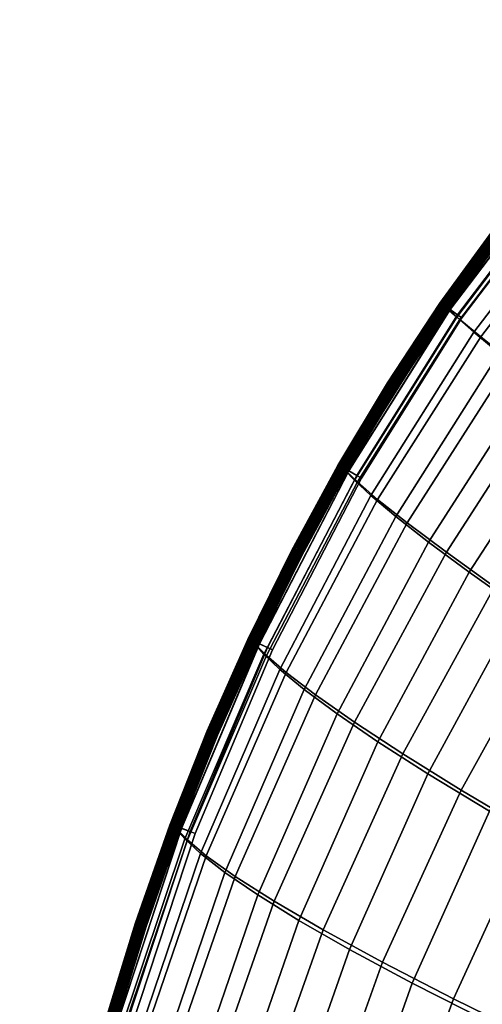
# Model space of a CAD drawing. Header units: millimetres. Extents: x -191 to 509, y -454 to 438.
# Tile 20 of 172: x -187 to -127, y 1 to 128. Entities that reach past the tile are written whole.
import ezdxf

# ---------------------------------------------------------------- set-up
doc = ezdxf.new("R2010")
doc.units = ezdxf.units.MM
doc.layers.add('_P - MAT - F_B - HOR', color=7, linetype='Continuous', lineweight=30, true_color=0xffbf7f)

msp = doc.modelspace()

# ---------------------------------------------------------------- meshes
at = {"layer": '_P - MAT - F_B - HOR'}
mesh = msp.add_polyface(dxfattribs=at)
corners = [(-100.15, 127.97, 444.68), (-116.78, 110.31, 444.7), (-115.12, 109.04, 458.82), (-98.38, 126.79, 458.8), (-131.62, 90.86, 444.7), (-130.04, 89.51, 458.76), (-127.34, 87.26, 476.79), (-112.33, 106.86, 476.93), (-95.48, 124.68, 476.92), (-108.4, 103.68, 494.84), (-91.53, 121.5, 494.85), (-123.44, 84.11, 494.62), (-118.37, 80.1, 511.48), (-103.36, 99.53, 511.74), (-86.54, 117.26, 511.76), (-97.23, 94.44, 527.67), (-80.53, 111.97, 527.69), (-112.17, 75.28, 527.41), (-104.84, 69.69, 542.46), (-90.04, 88.46, 542.69), (-73.55, 105.69, 542.69), (-81.75, 81.58, 556.79), (-65.57, 98.39, 556.77), (-100.29, 128.11, 420.23), (-98.78, 127.19, 406.02), (-115.54, 109.39, 405.99), (-116.92, 110.42, 420.2), (-96.26, 125.45, 387.71), (-113.18, 107.54, 387.69), (-128.21, 87.84, 387.84), (-130.45, 89.78, 406.06), (-131.73, 90.94, 420.21), (-92.75, 122.73, 369.47), (-109.78, 104.79, 369.45), (-88.33, 119.05, 352.04), (-105.41, 101.17, 352.03), (-120.61, 81.62, 352.3), (-124.92, 85.1, 369.67), (-83.04, 114.51, 335.35), (-100.11, 96.79, 335.33), (-76.9, 109.18, 319.28), (-93.86, 91.67, 319.24), (-109.02, 72.59, 319.5), (-115.34, 77.44, 335.62), (-69.79, 102.99, 303.73), (-86.52, 85.71, 303.65), (-61.22, 95.22, 288.59), (-77.48, 78.23, 288.52), (-117.52, 110.87, 435.98), (-132.3, 91.46, 435.99), (-132.22, 91.39, 438.05), (-117.43, 110.8, 438.03), (-100.84, 128.42, 438.02), (-132.22, 91.38, 426.9), (-117.45, 110.82, 426.91), (-132.29, 91.45, 428.97), (-117.53, 110.87, 428.97), (-100.14, 127.63, 431.93), (-116.62, 110.1, 431.93), (-115.72, 109.32, 432.14), (-99.33, 126.76, 432.14), (-131.32, 90.77, 431.93), (-130.35, 90.09, 432.15), (-129.79, 89.69, 432.43), (-115.2, 108.87, 432.43), (-98.85, 126.26, 432.42), (-131.33, 90.77, 432.99), (-116.62, 110.1, 432.98), (-115.72, 109.32, 432.73), (-130.35, 90.09, 432.74), (-100.14, 127.63, 432.98), (-99.33, 126.76, 432.73), (-98.85, 126.26, 432.42), (-115.2, 108.87, 432.43), (-115.2, 108.87, 432.43), (-129.79, 89.69, 432.43), (-132.29, 91.45, 430.07), (-117.52, 110.87, 430.07), (-132.28, 91.44, 430.85), (-117.51, 110.86, 430.84), (-132.29, 91.45, 434.11), (-132.3, 91.46, 434.89), (-117.52, 110.87, 434.89), (-117.51, 110.86, 434.11), (-145.49, 70.45, 434.89), (-145.5, 70.46, 435.99), (-145.48, 70.44, 434.11), (-145.47, 70.43, 430.06), (-145.46, 70.43, 430.85), (-145.46, 70.43, 428.96), (-117.49, 110.84, 433.69), (-132.26, 91.43, 433.7), (-117.44, 110.8, 433.5), (-132.21, 91.39, 433.5), (-117.37, 110.74, 433.36), (-132.13, 91.34, 433.36), (-117.27, 110.65, 433.24), (-132.03, 91.27, 433.24), (-117.11, 110.52, 433.14), (-131.85, 91.14, 433.14), (-100.58, 128.09, 433.13), (-132.26, 91.43, 431.26), (-117.49, 110.84, 431.26), (-132.21, 91.39, 431.45), (-117.44, 110.8, 431.45), (-132.13, 91.34, 431.59), (-117.37, 110.74, 431.59), (-132.03, 91.26, 431.7), (-117.27, 110.65, 431.7), (-131.85, 91.14, 431.8), (-117.11, 110.52, 431.8), (-100.58, 128.09, 431.8)]
mesh.append_faces([[corners[k] for k in face] for face in [(0, 1, 2, 3), (1, 4, 5, 2), (2, 5, 6, 7), (3, 2, 7, 8), (8, 7, 9, 10), (7, 6, 11, 9), (9, 11, 12, 13), (10, 9, 13, 14), (14, 13, 15, 16), (13, 12, 17, 15), (15, 17, 18, 19), (16, 15, 19, 20), (20, 19, 21, 22), (23, 24, 25, 26), (24, 27, 28, 25), (25, 28, 29, 30), (26, 25, 30, 31), (27, 32, 33, 28), (32, 34, 35, 33), (33, 35, 36, 37), (28, 33, 37, 29), (34, 38, 39, 35), (38, 40, 41, 39), (39, 41, 42, 43), (35, 39, 43, 36), (40, 44, 45, 41), (44, 46, 47, 45), (48, 49, 50, 51), (51, 50, 4, 1), (52, 51, 1, 0), (26, 31, 53, 54), (54, 53, 55, 56), (57, 58, 59, 60), (58, 61, 62, 59), (59, 62, 63, 64), (60, 59, 64, 65), (66, 67, 68, 69), (67, 70, 71, 68), (68, 71, 72, 73), (69, 68, 74, 75), (55, 76, 77, 56), (76, 78, 79, 77), (80, 81, 82, 83), (81, 49, 48, 82), (84, 85, 49, 81), (86, 84, 81, 80), (87, 88, 78, 76), (89, 87, 76, 55), (80, 83, 90, 91), (91, 90, 92, 93), (93, 92, 94, 95), (95, 94, 96, 97), (97, 96, 98, 99), (98, 100, 70, 67), (99, 98, 67, 66), (79, 78, 101, 102), (102, 101, 103, 104), (104, 103, 105, 106), (106, 105, 107, 108), (108, 107, 109, 110), (110, 109, 61, 58), (111, 110, 58, 57)]])
mesh = msp.add_polyface(dxfattribs=at)
corners = [(-139.36, 81.22, 432.84), (-132.55, 91.55, 432.84), (-132.61, 91.59, 432.66), (-139.42, 81.26, 432.66), (-132.63, 91.6, 432.48), (-139.44, 81.27, 432.48), (-139.13, 81.08, 433.1), (-132.33, 91.4, 433.1), (-132.45, 91.48, 432.99), (-139.26, 81.16, 432.99), (-138.98, 80.98, 433.18), (-132.19, 91.3, 433.17), (-139.36, 81.22, 432.11), (-132.55, 91.55, 432.11), (-132.45, 91.48, 431.96), (-139.26, 81.16, 431.96), (-132.33, 91.4, 431.85), (-139.13, 81.08, 431.85), (-132.61, 91.59, 432.29), (-139.42, 81.26, 432.29), (-125.34, 101.47, 432.84), (-125.39, 101.52, 432.66), (-125.41, 101.53, 432.48), (-125.13, 101.31, 433.1), (-125.25, 101.4, 432.99), (-132.03, 91.19, 433.2), (-124.84, 101.09, 433.2), (-124.99, 101.21, 433.17), (-117.22, 110.57, 433.2), (-117.37, 110.69, 433.17), (-117.5, 110.8, 433.1), (-131.74, 90.98, 433.1), (-124.55, 100.87, 433.1), (-124.69, 100.98, 433.17), (-131.88, 91.08, 433.17), (-116.95, 110.34, 433.1), (-117.08, 110.45, 433.17), (-131.52, 90.83, 432.84), (-124.34, 100.71, 432.84), (-124.43, 100.78, 432.99), (-131.61, 90.9, 432.99), (-116.75, 110.17, 432.84), (-116.84, 110.24, 432.99), (-131.44, 90.78, 432.48), (-124.27, 100.65, 432.48), (-124.29, 100.67, 432.66), (-131.46, 90.79, 432.66), (-116.67, 110.1, 432.48), (-116.69, 110.12, 432.66), (-131.52, 90.83, 432.11), (-124.34, 100.71, 432.11), (-124.29, 100.67, 432.29), (-131.46, 90.79, 432.29), (-116.75, 110.17, 432.11), (-116.69, 110.12, 432.29), (-116.67, 110.1, 432.48), (-124.27, 100.65, 432.48), (-124.27, 100.65, 432.48), (-131.44, 90.78, 432.48), (-131.74, 90.98, 431.85), (-124.55, 100.87, 431.85), (-124.43, 100.78, 431.96), (-131.61, 90.9, 431.96), (-116.95, 110.34, 431.85), (-116.84, 110.24, 431.96), (-132.03, 91.19, 431.75), (-124.84, 101.09, 431.75), (-124.69, 100.98, 431.78), (-131.88, 91.08, 431.78), (-117.22, 110.57, 431.75), (-117.08, 110.45, 431.78), (-125.13, 101.31, 431.85), (-124.99, 101.21, 431.78), (-132.19, 91.3, 431.78), (-117.5, 110.8, 431.85), (-117.37, 110.69, 431.78), (-125.34, 101.47, 432.11), (-125.25, 101.4, 431.96), (-117.61, 110.9, 431.96), (-125.39, 101.52, 432.29)]
mesh.append_faces([[corners[k] for k in face] for face in [(0, 1, 2, 3), (3, 2, 4, 5), (6, 7, 8, 9), (9, 8, 1, 0), (10, 11, 7, 6), (12, 13, 14, 15), (15, 14, 16, 17), (5, 4, 18, 19), (19, 18, 13, 12), (1, 20, 21, 2), (2, 21, 22, 4), (7, 23, 24, 8), (8, 24, 20, 1), (25, 26, 27, 11), (26, 28, 29, 27), (27, 29, 30, 23), (11, 27, 23, 7), (31, 32, 33, 34), (32, 35, 36, 33), (33, 36, 28, 26), (34, 33, 26, 25), (37, 38, 39, 40), (38, 41, 42, 39), (39, 42, 35, 32), (40, 39, 32, 31), (43, 44, 45, 46), (44, 47, 48, 45), (45, 48, 41, 38), (46, 45, 38, 37), (49, 50, 51, 52), (50, 53, 54, 51), (51, 54, 55, 56), (52, 51, 57, 58), (59, 60, 61, 62), (60, 63, 64, 61), (61, 64, 53, 50), (62, 61, 50, 49), (65, 66, 67, 68), (66, 69, 70, 67), (67, 70, 63, 60), (68, 67, 60, 59), (16, 71, 72, 73), (71, 74, 75, 72), (72, 75, 69, 66), (73, 72, 66, 65), (13, 76, 77, 14), (77, 78, 74, 71), (14, 77, 71, 16), (4, 22, 79, 18), (18, 79, 76, 13)]])
mesh = msp.add_polyface(dxfattribs=at)
corners = [(-131.62, 90.86, 444.7), (-144.85, 69.83, 444.68), (-143.34, 68.41, 458.66), (-130.04, 89.51, 458.76), (-140.71, 66.14, 476.58), (-127.34, 87.26, 476.79), (-136.86, 63.08, 494.35), (-123.44, 84.11, 494.62), (-152.57, 43.66, 476.41), (-148.76, 40.75, 494.11), (-143.71, 37.22, 510.9), (-131.79, 59.28, 511.17), (-118.37, 80.1, 511.48), (-125.55, 54.79, 527.1), (-112.17, 75.28, 527.41), (-137.43, 33.1, 526.8), (-129.86, 28.4, 541.79), (-118.1, 49.63, 542.14), (-104.84, 69.69, 542.46), (-154.12, 13.97, 510.68), (-147.78, 10.25, 526.51), (-140.08, 6.04, 541.42), (-90.04, 88.46, 542.69), (-96.32, 63.3, 556.58), (-81.75, 81.58, 556.79), (-86.29, 55.88, 569.49), (-72.09, 73.56, 569.7), (-109.35, 43.76, 556.24), (-120.87, 23.08, 555.82), (-110.15, 16.93, 568.6), (-98.97, 36.95, 569.11), (-74.25, 46.98, 580.98), (-60.6, 63.97, 581.22), (-86.42, 28.81, 580.54), (-97.16, 9.62, 579.97), (-70.61, 18.53, 590.87), (-59.14, 35.71, 591.32), (-131.73, 90.94, 420.21), (-130.45, 89.78, 406.06), (-143.73, 68.63, 406.17), (-144.93, 69.87, 420.23), (-128.21, 87.84, 387.84), (-141.58, 66.63, 388.07), (-124.92, 85.1, 369.67), (-138.37, 63.93, 370.01), (-120.61, 81.62, 352.3), (-134.11, 60.6, 352.69), (-145.98, 38.29, 353.08), (-150.23, 41.44, 370.33), (-115.34, 77.44, 335.62), (-128.84, 56.68, 336.01), (-109.02, 72.59, 319.5), (-122.44, 52.16, 319.87), (-134.21, 30.49, 320.28), (-140.7, 34.65, 336.41), (-144.37, 7.69, 320.75), (-150.93, 11.47, 336.81), (-86.52, 85.71, 303.65), (-77.48, 78.23, 288.52), (-91.98, 59.86, 288.8), (-101.46, 66.94, 303.88), (-93.86, 91.67, 319.24), (-114.65, 46.9, 304.24), (-104.79, 40.35, 289.26), (-116.06, 19.76, 289.88), (-126.2, 25.67, 304.7), (-66.64, 68.99, 274.25), (-80.47, 51.14, 274.7), (-92.79, 32.36, 275.42), (-69.47, 42.78, 263.57), (-81.32, 24.75, 264.52), (-103.74, 12.66, 276.32), (-132.3, 91.46, 435.99), (-145.5, 70.46, 435.99), (-145.42, 70.38, 438.06), (-132.22, 91.39, 438.05), (-145.39, 70.36, 426.89), (-132.22, 91.38, 426.9), (-145.46, 70.43, 428.96), (-132.29, 91.45, 428.97), (-131.32, 90.77, 431.93), (-144.45, 69.85, 431.93), (-143.42, 69.25, 432.16), (-130.35, 90.09, 432.15), (-142.82, 68.91, 432.44), (-129.79, 89.69, 432.43), (-144.46, 69.85, 432.99), (-131.33, 90.77, 432.99), (-130.35, 90.09, 432.74), (-143.43, 69.26, 432.74), (-129.79, 89.69, 432.43), (-142.82, 68.91, 432.44), (-145.48, 70.44, 434.11), (-132.29, 91.45, 434.11), (-132.26, 91.43, 433.7), (-145.45, 70.42, 433.7), (-132.21, 91.39, 433.5), (-145.39, 70.39, 433.5), (-132.13, 91.34, 433.36), (-145.31, 70.34, 433.36), (-132.03, 91.27, 433.24), (-145.2, 70.28, 433.24), (-131.85, 91.14, 433.14), (-145.02, 70.17, 433.14), (-132.28, 91.44, 430.85), (-145.46, 70.43, 430.85), (-145.43, 70.42, 431.26), (-132.26, 91.43, 431.26), (-145.38, 70.39, 431.45), (-132.21, 91.39, 431.45), (-145.3, 70.34, 431.59), (-132.13, 91.34, 431.59), (-145.19, 70.28, 431.71), (-132.03, 91.26, 431.7), (-145.01, 70.17, 431.8), (-131.85, 91.14, 431.8)]
mesh.append_faces([[corners[k] for k in face] for face in [(0, 1, 2, 3), (3, 2, 4, 5), (5, 4, 6, 7), (4, 8, 9, 6), (6, 9, 10, 11), (7, 6, 11, 12), (12, 11, 13, 14), (11, 10, 15, 13), (13, 15, 16, 17), (14, 13, 17, 18), (10, 19, 20, 15), (15, 20, 21, 16), (22, 18, 23, 24), (24, 23, 25, 26), (18, 17, 27, 23), (17, 16, 28, 27), (27, 28, 29, 30), (23, 27, 30, 25), (26, 25, 31, 32), (25, 30, 33, 31), (30, 29, 34, 33), (31, 33, 35, 36), (37, 38, 39, 40), (38, 41, 42, 39), (41, 43, 44, 42), (43, 45, 46, 44), (44, 46, 47, 48), (45, 49, 50, 46), (49, 51, 52, 50), (50, 52, 53, 54), (46, 50, 54, 47), (54, 53, 55, 56), (57, 58, 59, 60), (61, 57, 60, 51), (51, 60, 62, 52), (60, 59, 63, 62), (62, 63, 64, 65), (52, 62, 65, 53), (58, 66, 67, 59), (59, 67, 68, 63), (67, 69, 70, 68), (63, 68, 71, 64), (72, 73, 74, 75), (75, 74, 1, 0), (37, 40, 76, 77), (77, 76, 78, 79), (80, 81, 82, 83), (83, 82, 84, 85), (86, 87, 88, 89), (89, 88, 90, 91), (92, 93, 94, 95), (95, 94, 96, 97), (97, 96, 98, 99), (99, 98, 100, 101), (101, 100, 102, 103), (103, 102, 87, 86), (104, 105, 106, 107), (107, 106, 108, 109), (109, 108, 110, 111), (111, 110, 112, 113), (113, 112, 114, 115), (115, 114, 81, 80)]])
mesh = msp.add_polyface(dxfattribs=at)
corners = [(-151.81, 59.4, 432.84), (-145.77, 70.5, 432.84), (-145.83, 70.54, 432.66), (-151.87, 59.43, 432.66), (-145.86, 70.55, 432.48), (-151.89, 59.45, 432.48), (-151.57, 59.28, 433.1), (-145.54, 70.37, 433.1), (-145.67, 70.44, 432.99), (-151.7, 59.35, 432.99), (-151.42, 59.2, 433.18), (-145.39, 70.28, 433.18), (-151.57, 59.28, 431.85), (-145.54, 70.37, 431.85), (-145.39, 70.28, 431.78), (-151.42, 59.2, 431.78), (-151.81, 59.4, 432.11), (-145.77, 70.5, 432.11), (-145.67, 70.44, 431.96), (-151.7, 59.35, 431.97), (-145.83, 70.54, 432.29), (-151.87, 59.43, 432.29), (-139.36, 81.22, 432.84), (-139.42, 81.26, 432.66), (-139.44, 81.27, 432.48), (-139.13, 81.08, 433.1), (-139.26, 81.16, 432.99), (-145.23, 70.19, 433.2), (-138.83, 80.88, 433.2), (-138.98, 80.98, 433.18), (-132.03, 91.19, 433.2), (-132.19, 91.3, 433.17), (-144.92, 70.01, 433.1), (-138.52, 80.69, 433.1), (-138.67, 80.78, 433.18), (-145.07, 70.1, 433.18), (-131.74, 90.98, 433.1), (-131.88, 91.08, 433.17), (-144.69, 69.88, 432.84), (-138.3, 80.55, 432.84), (-138.39, 80.61, 432.99), (-144.79, 69.94, 432.99), (-131.52, 90.83, 432.84), (-131.61, 90.9, 432.99), (-144.6, 69.83, 432.48), (-138.21, 80.5, 432.48), (-138.24, 80.51, 432.66), (-144.62, 69.84, 432.66), (-131.44, 90.78, 432.48), (-131.46, 90.79, 432.66), (-144.69, 69.88, 432.11), (-138.3, 80.55, 432.11), (-138.24, 80.51, 432.29), (-144.62, 69.84, 432.29), (-131.52, 90.83, 432.11), (-131.46, 90.79, 432.29), (-131.44, 90.78, 432.48), (-138.21, 80.5, 432.48), (-138.21, 80.5, 432.48), (-144.6, 69.83, 432.48), (-144.92, 70.01, 431.85), (-138.52, 80.69, 431.85), (-138.39, 80.61, 431.96), (-144.79, 69.94, 431.96), (-131.74, 90.98, 431.85), (-131.61, 90.9, 431.96), (-145.23, 70.19, 431.75), (-138.83, 80.88, 431.75), (-138.67, 80.78, 431.78), (-145.07, 70.1, 431.78), (-132.03, 91.19, 431.75), (-131.88, 91.08, 431.78), (-139.13, 81.08, 431.85), (-138.98, 80.98, 431.78), (-132.33, 91.4, 431.85), (-132.19, 91.3, 431.78), (-139.36, 81.22, 432.11), (-139.26, 81.16, 431.96), (-139.42, 81.26, 432.29)]
mesh.append_faces([[corners[k] for k in face] for face in [(0, 1, 2, 3), (3, 2, 4, 5), (6, 7, 8, 9), (9, 8, 1, 0), (10, 11, 7, 6), (12, 13, 14, 15), (16, 17, 18, 19), (19, 18, 13, 12), (5, 4, 20, 21), (21, 20, 17, 16), (1, 22, 23, 2), (2, 23, 24, 4), (7, 25, 26, 8), (8, 26, 22, 1), (27, 28, 29, 11), (28, 30, 31, 29), (11, 29, 25, 7), (32, 33, 34, 35), (33, 36, 37, 34), (34, 37, 30, 28), (35, 34, 28, 27), (38, 39, 40, 41), (39, 42, 43, 40), (40, 43, 36, 33), (41, 40, 33, 32), (44, 45, 46, 47), (45, 48, 49, 46), (46, 49, 42, 39), (47, 46, 39, 38), (50, 51, 52, 53), (51, 54, 55, 52), (52, 55, 56, 57), (53, 52, 58, 59), (60, 61, 62, 63), (61, 64, 65, 62), (62, 65, 54, 51), (63, 62, 51, 50), (66, 67, 68, 69), (67, 70, 71, 68), (68, 71, 64, 61), (69, 68, 61, 60), (13, 72, 73, 14), (72, 74, 75, 73), (73, 75, 70, 67), (14, 73, 67, 66), (17, 76, 77, 18), (18, 77, 72, 13), (4, 24, 78, 20), (20, 78, 76, 17)]])
mesh = msp.add_polyface(dxfattribs=at)
corners = [(-144.85, 69.83, 444.68), (-156.56, 47.29, 444.68), (-155.12, 45.88, 458.58), (-143.34, 68.41, 458.66), (-152.57, 43.66, 476.41), (-140.71, 66.14, 476.58), (-166.74, 23.27, 444.69), (-165.4, 21.94, 458.56), (-162.95, 19.87, 476.34), (-159.19, 17.19, 493.97), (-148.76, 40.75, 494.11), (-154.12, 13.97, 510.68), (-143.71, 37.22, 510.9), (-143.73, 68.63, 406.17), (-141.58, 66.63, 388.07), (-153.4, 44.05, 388.28), (-155.48, 46.05, 406.27), (-144.93, 69.87, 420.23), (-156.62, 47.32, 420.25), (-165.72, 22.06, 406.31), (-166.79, 23.29, 420.24), (-163.7, 20.16, 388.41), (-138.37, 63.93, 370.01), (-150.23, 41.44, 370.33), (-160.52, 17.7, 370.56), (-145.98, 38.29, 353.08), (-156.25, 14.79, 353.41), (-140.7, 34.65, 336.41), (-150.93, 11.47, 336.81), (-145.5, 70.46, 435.99), (-157.17, 47.92, 436), (-157.1, 47.85, 438.07), (-145.42, 70.38, 438.06), (-167.19, 23.77, 426.86), (-157.05, 47.82, 426.88), (-167.25, 23.84, 428.95), (-157.12, 47.9, 428.96), (-167.3, 23.86, 436), (-167.24, 23.79, 438.09), (-145.39, 70.36, 426.89), (-145.46, 70.43, 428.96), (-167.29, 23.86, 434.89), (-157.16, 47.92, 434.89), (-167.28, 23.85, 434.11), (-157.14, 47.91, 434.11), (-144.45, 69.85, 431.93), (-156.06, 47.4, 431.94), (-154.99, 46.89, 432.16), (-143.42, 69.25, 432.16), (-154.37, 46.6, 432.45), (-142.82, 68.91, 432.44), (-166.17, 23.44, 432.99), (-156.07, 47.4, 432.99), (-155, 46.89, 432.75), (-165.05, 23.01, 432.75), (-154.37, 46.6, 432.45), (-164.4, 22.77, 432.44), (-167.26, 23.84, 430.06), (-167.25, 23.84, 430.85), (-157.12, 47.9, 430.85), (-157.12, 47.9, 430.06), (-145.49, 70.45, 434.89), (-145.48, 70.44, 434.11), (-145.47, 70.43, 430.06), (-145.46, 70.43, 430.85), (-144.46, 69.85, 432.99), (-143.43, 69.26, 432.74), (-142.82, 68.91, 432.44), (-154.37, 46.6, 432.45), (-157.11, 47.89, 433.7), (-167.24, 23.84, 433.7), (-157.05, 47.87, 433.5), (-167.18, 23.82, 433.5), (-156.97, 47.82, 433.36), (-167.09, 23.78, 433.36), (-156.85, 47.77, 433.24), (-166.97, 23.74, 433.24), (-156.66, 47.68, 433.14), (-166.77, 23.66, 433.14), (-167.22, 23.83, 431.26), (-157.09, 47.88, 431.26), (-167.17, 23.81, 431.45), (-157.04, 47.86, 431.45), (-167.08, 23.78, 431.59), (-156.95, 47.82, 431.59), (-166.96, 23.73, 431.71), (-156.84, 47.76, 431.71), (-166.76, 23.66, 431.8), (-156.64, 47.67, 431.8), (-166.16, 23.43, 431.94), (-145.45, 70.42, 433.7), (-145.39, 70.39, 433.5), (-145.31, 70.34, 433.36), (-145.2, 70.28, 433.24), (-145.02, 70.17, 433.14), (-145.43, 70.42, 431.26), (-145.38, 70.39, 431.45), (-145.3, 70.34, 431.59), (-145.19, 70.28, 431.71), (-145.01, 70.17, 431.8), (-165.05, 23.01, 432.16), (-164.4, 22.77, 432.44)]
mesh.append_faces([[corners[k] for k in face] for face in [(0, 1, 2, 3), (3, 2, 4, 5), (1, 6, 7, 2), (2, 7, 8, 4), (4, 8, 9, 10), (10, 9, 11, 12), (13, 14, 15, 16), (17, 13, 16, 18), (18, 16, 19, 20), (16, 15, 21, 19), (14, 22, 23, 15), (15, 23, 24, 21), (23, 25, 26, 24), (25, 27, 28, 26), (29, 30, 31, 32), (32, 31, 1, 0), (18, 20, 33, 34), (34, 33, 35, 36), (30, 37, 38, 31), (31, 38, 6, 1), (17, 18, 34, 39), (39, 34, 36, 40), (41, 37, 30, 42), (43, 41, 42, 44), (45, 46, 47, 48), (48, 47, 49, 50), (51, 52, 53, 54), (54, 53, 55, 56), (57, 58, 59, 60), (35, 57, 60, 36), (44, 42, 61, 62), (42, 30, 29, 61), (36, 60, 63, 40), (60, 59, 64, 63), (52, 65, 66, 53), (53, 66, 67, 68), (43, 44, 69, 70), (70, 69, 71, 72), (72, 71, 73, 74), (74, 73, 75, 76), (76, 75, 77, 78), (78, 77, 52, 51), (59, 58, 79, 80), (80, 79, 81, 82), (82, 81, 83, 84), (84, 83, 85, 86), (86, 85, 87, 88), (88, 87, 89, 46), (44, 62, 90, 69), (69, 90, 91, 71), (71, 91, 92, 73), (73, 92, 93, 75), (75, 93, 94, 77), (77, 94, 65, 52), (64, 59, 80, 95), (95, 80, 82, 96), (96, 82, 84, 97), (97, 84, 86, 98), (98, 86, 88, 99), (99, 88, 46, 45), (46, 89, 100, 47), (47, 100, 101, 49)]])
mesh = msp.add_polyface(dxfattribs=at)
corners = [(-162.72, 36.06, 432.84), (-157.46, 47.92, 432.84), (-157.52, 47.95, 432.66), (-162.79, 36.09, 432.66), (-157.54, 47.96, 432.48), (-162.81, 36.09, 432.48), (-162.48, 35.95, 433.1), (-157.22, 47.81, 433.1), (-157.35, 47.87, 432.99), (-162.61, 36.01, 432.99), (-162.14, 35.81, 433.2), (-156.89, 47.66, 433.2), (-157.06, 47.73, 433.18), (-162.32, 35.89, 433.18), (-162.48, 35.95, 431.85), (-157.22, 47.81, 431.85), (-157.06, 47.73, 431.78), (-162.32, 35.89, 431.78), (-156.89, 47.66, 431.75), (-162.14, 35.81, 431.75), (-162.72, 36.06, 432.11), (-157.46, 47.92, 432.11), (-157.35, 47.87, 431.97), (-162.61, 36.01, 431.97), (-157.52, 47.95, 432.29), (-162.79, 36.09, 432.29), (-151.81, 59.4, 432.84), (-151.87, 59.43, 432.66), (-151.89, 59.45, 432.48), (-151.57, 59.28, 433.1), (-151.7, 59.35, 432.99), (-151.25, 59.11, 433.2), (-151.42, 59.2, 433.18), (-145.23, 70.19, 433.2), (-145.39, 70.28, 433.18), (-156.56, 47.5, 433.1), (-150.93, 58.95, 433.1), (-151.08, 59.03, 433.18), (-156.72, 47.58, 433.18), (-144.92, 70.01, 433.1), (-145.07, 70.1, 433.18), (-156.32, 47.39, 432.84), (-150.69, 58.82, 432.84), (-150.8, 58.88, 432.99), (-156.43, 47.44, 432.99), (-144.69, 69.88, 432.84), (-144.79, 69.94, 432.99), (-156.23, 47.35, 432.48), (-150.61, 58.78, 432.48), (-150.63, 58.79, 432.66), (-156.26, 47.36, 432.66), (-144.6, 69.83, 432.48), (-144.62, 69.84, 432.66), (-156.32, 47.39, 432.11), (-150.69, 58.82, 432.11), (-150.63, 58.79, 432.29), (-156.26, 47.36, 432.29), (-144.69, 69.88, 432.11), (-144.62, 69.84, 432.29), (-144.6, 69.83, 432.48), (-150.61, 58.78, 432.48), (-150.61, 58.78, 432.48), (-156.23, 47.35, 432.48), (-156.56, 47.5, 431.85), (-150.93, 58.95, 431.85), (-150.8, 58.88, 431.97), (-156.43, 47.44, 431.97), (-144.92, 70.01, 431.85), (-144.79, 69.94, 431.96), (-151.25, 59.11, 431.75), (-151.08, 59.03, 431.78), (-156.72, 47.58, 431.78), (-145.23, 70.19, 431.75), (-145.07, 70.1, 431.78), (-151.57, 59.28, 431.85), (-151.42, 59.2, 431.78), (-145.39, 70.28, 431.78), (-151.81, 59.4, 432.11), (-151.7, 59.35, 431.97), (-151.87, 59.43, 432.29)]
mesh.append_faces([[corners[k] for k in face] for face in [(0, 1, 2, 3), (3, 2, 4, 5), (6, 7, 8, 9), (9, 8, 1, 0), (10, 11, 12, 13), (13, 12, 7, 6), (14, 15, 16, 17), (17, 16, 18, 19), (20, 21, 22, 23), (23, 22, 15, 14), (5, 4, 24, 25), (25, 24, 21, 20), (1, 26, 27, 2), (2, 27, 28, 4), (7, 29, 30, 8), (8, 30, 26, 1), (11, 31, 32, 12), (31, 33, 34, 32), (12, 32, 29, 7), (35, 36, 37, 38), (36, 39, 40, 37), (37, 40, 33, 31), (38, 37, 31, 11), (41, 42, 43, 44), (42, 45, 46, 43), (43, 46, 39, 36), (44, 43, 36, 35), (47, 48, 49, 50), (48, 51, 52, 49), (49, 52, 45, 42), (50, 49, 42, 41), (53, 54, 55, 56), (54, 57, 58, 55), (55, 58, 59, 60), (56, 55, 61, 62), (63, 64, 65, 66), (64, 67, 68, 65), (65, 68, 57, 54), (66, 65, 54, 53), (18, 69, 70, 71), (69, 72, 73, 70), (70, 73, 67, 64), (71, 70, 64, 63), (15, 74, 75, 16), (75, 76, 72, 69), (16, 75, 69, 18), (21, 77, 78, 22), (22, 78, 74, 15), (4, 28, 79, 24), (24, 79, 77, 21)]])
mesh = msp.add_polyface(dxfattribs=at)
corners = [(-172.03, 11.12, 432.84), (-167.59, 23.8, 432.84), (-167.65, 23.82, 432.66), (-172.1, 11.14, 432.66), (-167.68, 23.83, 432.48), (-172.12, 11.15, 432.48), (-171.78, 11.03, 433.1), (-167.34, 23.7, 433.1), (-167.48, 23.76, 432.99), (-171.92, 11.08, 432.99), (-171.44, 10.92, 433.2), (-167, 23.58, 433.2), (-167.17, 23.64, 433.18), (-171.62, 10.98, 433.18), (-171.44, 10.92, 431.75), (-167, 23.58, 431.75), (-166.82, 23.51, 431.78), (-171.26, 10.86, 431.78), (-171.78, 11.03, 431.85), (-167.34, 23.7, 431.85), (-167.17, 23.64, 431.78), (-171.62, 10.98, 431.78), (-172.03, 11.12, 432.11), (-167.59, 23.8, 432.11), (-167.48, 23.76, 431.96), (-171.92, 11.08, 431.96), (-167.65, 23.82, 432.29), (-172.1, 11.14, 432.29), (-162.72, 36.06, 432.84), (-162.79, 36.09, 432.66), (-162.81, 36.09, 432.48), (-162.48, 35.95, 433.1), (-162.61, 36.01, 432.99), (-162.14, 35.81, 433.2), (-162.32, 35.89, 433.18), (-166.66, 23.45, 433.1), (-161.81, 35.67, 433.1), (-161.97, 35.74, 433.18), (-166.82, 23.51, 433.18), (-156.56, 47.5, 433.1), (-156.72, 47.58, 433.18), (-156.89, 47.66, 433.2), (-166.41, 23.36, 432.84), (-161.57, 35.57, 432.84), (-161.67, 35.62, 432.99), (-166.52, 23.4, 432.99), (-156.32, 47.39, 432.84), (-156.43, 47.44, 432.99), (-166.32, 23.32, 432.48), (-161.48, 35.53, 432.48), (-161.5, 35.54, 432.66), (-166.34, 23.33, 432.66), (-156.23, 47.35, 432.48), (-156.26, 47.36, 432.66), (-166.41, 23.36, 432.11), (-161.57, 35.57, 432.11), (-161.5, 35.54, 432.29), (-166.34, 23.33, 432.29), (-156.32, 47.39, 432.11), (-156.26, 47.36, 432.29), (-156.23, 47.35, 432.48), (-161.48, 35.53, 432.48), (-161.48, 35.53, 432.48), (-166.32, 23.32, 432.48), (-166.66, 23.45, 431.85), (-161.81, 35.67, 431.85), (-161.67, 35.62, 431.97), (-166.52, 23.4, 431.96), (-156.56, 47.5, 431.85), (-156.43, 47.44, 431.97), (-162.14, 35.81, 431.75), (-161.97, 35.74, 431.78), (-156.89, 47.66, 431.75), (-156.72, 47.58, 431.78), (-162.48, 35.95, 431.85), (-162.32, 35.89, 431.78), (-162.72, 36.06, 432.11), (-162.61, 36.01, 431.97), (-162.79, 36.09, 432.29)]
mesh.append_faces([[corners[k] for k in face] for face in [(0, 1, 2, 3), (3, 2, 4, 5), (6, 7, 8, 9), (9, 8, 1, 0), (10, 11, 12, 13), (13, 12, 7, 6), (14, 15, 16, 17), (18, 19, 20, 21), (21, 20, 15, 14), (22, 23, 24, 25), (25, 24, 19, 18), (5, 4, 26, 27), (27, 26, 23, 22), (1, 28, 29, 2), (2, 29, 30, 4), (7, 31, 32, 8), (8, 32, 28, 1), (11, 33, 34, 12), (12, 34, 31, 7), (35, 36, 37, 38), (36, 39, 40, 37), (37, 40, 41, 33), (38, 37, 33, 11), (42, 43, 44, 45), (43, 46, 47, 44), (44, 47, 39, 36), (45, 44, 36, 35), (48, 49, 50, 51), (49, 52, 53, 50), (50, 53, 46, 43), (51, 50, 43, 42), (54, 55, 56, 57), (55, 58, 59, 56), (56, 59, 60, 61), (57, 56, 62, 63), (64, 65, 66, 67), (65, 68, 69, 66), (66, 69, 58, 55), (67, 66, 55, 54), (15, 70, 71, 16), (70, 72, 73, 71), (71, 73, 68, 65), (16, 71, 65, 64), (19, 74, 75, 20), (20, 75, 70, 15), (23, 76, 77, 24), (24, 77, 74, 19), (4, 30, 78, 26), (26, 78, 76, 23)]])
mesh = msp.add_polyface(dxfattribs=at)
corners = [(-166.74, 23.27, 444.69), (-175.24, -2.39, 444.7), (-173.99, -3.58, 458.54), (-165.4, 21.94, 458.56), (-171.61, -5.43, 476.25), (-162.95, 19.87, 476.34), (-167.86, -7.83, 493.78), (-159.19, 17.19, 493.97), (-162.75, -10.68, 510.38), (-154.12, 13.97, 510.68), (-174.51, -34.5, 493.4), (-169.35, -36.91, 509.87), (-156.35, -13.93, 526.11), (-147.78, 10.25, 526.51), (-148.53, -17.57, 540.93), (-140.08, 6.04, 541.42), (-129.86, 28.4, 541.79), (-130.86, 1.31, 555.33), (-120.87, 23.08, 555.82), (-139.12, -21.62, 554.73), (-127.85, -26.18, 567.34), (-119.83, -4.1, 568.01), (-110.15, 16.93, 568.6), (-86.42, 28.81, 580.54), (-97.16, 9.62, 579.97), (-80.74, 0.45, 590.3), (-70.61, 18.53, 590.87), (-106.49, -10.46, 579.34), (-114.23, -31.48, 578.65), (-96.87, -38.09, 589), (-89.54, -18.42, 589.67), (-60.34, -10.87, 599.83), (-51.04, 5.8, 600.34), (-68.39, -28.23, 599.22), (-165.72, 22.06, 406.31), (-163.7, 20.16, 388.41), (-172.29, -5.24, 388.54), (-174.28, -3.5, 406.36), (-166.79, 23.29, 420.24), (-175.29, -2.38, 420.24), (-160.52, 17.7, 370.56), (-156.25, 14.79, 353.41), (-164.79, -10.08, 353.77), (-169.11, -7.47, 370.8), (-171.45, -36.48, 354.27), (-175.8, -34.25, 371.16), (-150.93, 11.47, 336.81), (-144.37, 7.69, 320.75), (-152.79, -16.34, 321.34), (-159.43, -13.02, 337.28), (-166.04, -38.93, 337.92), (-134.21, 30.49, 320.28), (-126.2, 25.67, 304.7), (-136.21, 3.33, 305.28), (-116.06, 19.76, 289.88), (-125.88, -1.9, 290.62), (-134.05, -24.62, 291.48), (-144.53, -20.15, 306), (-92.79, 32.36, 275.42), (-81.32, 24.75, 264.52), (-91.95, 5.94, 265.65), (-103.74, 12.66, 276.32), (-113.35, -8.03, 277.28), (-101.33, -13.77, 266.77), (-109.2, -34.4, 267.82), (-121.38, -29.69, 278.28), (-175.67, -1.94, 426.85), (-167.19, 23.77, 426.86), (-175.73, -1.87, 428.94), (-167.25, 23.84, 428.95), (-167.24, 23.79, 438.09), (-175.7, -1.93, 438.1), (-76.33, -2.67, 255.47), (-69.55, -6.33, 253.01), (-78.14, -24.34, 253.78), (-85.2, -21.17, 256.41), (-61.15, -10.88, 251.14), (-69.38, -28.27, 251.69), (-59.8, 10.9, 252.2), (-51.75, 5.79, 250.55), (-66.28, 15.03, 254.49), (-72.83, 19.22, 258), (-83.16, 1.04, 259.13), (-92.3, -17.96, 260.22), (-174.61, -2.2, 432.99), (-166.17, 23.44, 432.99), (-165.05, 23.01, 432.75), (-173.46, -2.53, 432.74), (-164.4, 22.77, 432.44), (-172.79, -2.72, 432.44), (-175.73, -1.87, 430.06), (-175.72, -1.87, 430.85), (-167.25, 23.84, 430.85), (-167.26, 23.84, 430.06), (-175.74, -1.87, 434.11), (-167.28, 23.85, 434.11), (-167.24, 23.84, 433.7), (-175.7, -1.88, 433.7), (-167.18, 23.82, 433.5), (-175.64, -1.89, 433.5), (-167.09, 23.78, 433.36), (-175.55, -1.92, 433.36), (-166.97, 23.74, 433.24), (-175.43, -1.96, 433.24), (-166.77, 23.66, 433.14), (-175.23, -2.02, 433.14), (-175.69, -1.88, 431.26), (-167.22, 23.83, 431.26), (-175.63, -1.9, 431.45), (-167.17, 23.81, 431.45), (-175.54, -1.93, 431.59), (-167.08, 23.78, 431.59), (-175.42, -1.96, 431.71), (-166.96, 23.73, 431.71), (-175.22, -2.02, 431.8), (-166.76, 23.66, 431.8), (-174.6, -2.2, 431.93), (-166.16, 23.43, 431.94), (-173.46, -2.53, 432.15), (-165.05, 23.01, 432.16), (-172.79, -2.72, 432.44), (-164.4, 22.77, 432.44)]
mesh.append_faces([[corners[k] for k in face] for face in [(0, 1, 2, 3), (3, 2, 4, 5), (5, 4, 6, 7), (7, 6, 8, 9), (6, 10, 11, 8), (9, 8, 12, 13), (13, 12, 14, 15), (16, 15, 17, 18), (15, 14, 19, 17), (17, 19, 20, 21), (18, 17, 21, 22), (23, 24, 25, 26), (22, 21, 27, 24), (21, 20, 28, 27), (27, 28, 29, 30), (24, 27, 30, 25), (26, 25, 31, 32), (25, 30, 33, 31), (34, 35, 36, 37), (38, 34, 37, 39), (40, 41, 42, 43), (35, 40, 43, 36), (43, 42, 44, 45), (46, 47, 48, 49), (41, 46, 49, 42), (42, 49, 50, 44), (51, 52, 53, 47), (52, 54, 55, 53), (53, 55, 56, 57), (47, 53, 57, 48), (58, 59, 60, 61), (54, 61, 62, 55), (61, 60, 63, 62), (62, 63, 64, 65), (55, 62, 65, 56), (38, 39, 66, 67), (67, 66, 68, 69), (70, 71, 1, 0), (72, 73, 74, 75), (73, 76, 77, 74), (78, 79, 76, 73), (80, 78, 73, 72), (81, 80, 72, 82), (59, 81, 82, 60), (60, 82, 83, 63), (82, 72, 75, 83), (84, 85, 86, 87), (87, 86, 88, 89), (90, 91, 92, 93), (94, 95, 96, 97), (97, 96, 98, 99), (99, 98, 100, 101), (101, 100, 102, 103), (103, 102, 104, 105), (105, 104, 85, 84), (92, 91, 106, 107), (107, 106, 108, 109), (109, 108, 110, 111), (111, 110, 112, 113), (113, 112, 114, 115), (115, 114, 116, 117), (117, 116, 118, 119), (119, 118, 120, 121)]])
mesh = msp.add_polyface(dxfattribs=at)
corners = [(-175.24, -2.39, 444.7), (-181.88, -29.86, 444.69), (-180.66, -30.87, 458.44), (-173.99, -3.58, 458.54), (-186.6, -59.19, 444.65), (-185.35, -59.96, 458.26), (-182.94, -61.16, 475.67), (-178.3, -32.45, 476.02), (-171.61, -5.43, 476.25), (-174.51, -34.5, 493.4), (-167.86, -7.83, 493.78), (-175.29, -2.38, 420.24), (-174.28, -3.5, 406.36), (-180.96, -30.82, 406.46), (-181.97, -29.85, 420.25), (-172.29, -5.24, 388.54), (-178.99, -32.33, 388.77), (-183.7, -61.08, 389.11), (-185.7, -59.93, 406.63), (-186.73, -59.19, 420.29), (-169.11, -7.47, 370.8), (-175.8, -34.25, 371.16), (-167.3, 23.86, 436), (-175.76, -1.86, 436.01), (-175.7, -1.93, 438.1), (-167.24, 23.79, 438.09), (-182.34, -29.47, 426.84), (-175.67, -1.94, 426.85), (-187.1, -58.9, 426.83), (-187.16, -58.85, 428.93), (-182.39, -29.41, 428.94), (-175.73, -1.87, 428.94), (-182.39, -29.41, 436.01), (-182.33, -29.46, 438.11), (-187.14, -58.85, 436.02), (-187.07, -58.89, 438.12), (-185.97, -59.01, 432.98), (-181.23, -29.65, 432.99), (-180.06, -29.89, 432.73), (-184.79, -59.17, 432.73), (-174.61, -2.2, 432.99), (-173.46, -2.53, 432.74), (-172.79, -2.72, 432.44), (-179.38, -30.04, 432.43), (-184.1, -59.26, 432.42), (-175.74, -1.87, 434.11), (-175.75, -1.86, 434.89), (-167.29, 23.86, 434.89), (-167.28, 23.85, 434.11), (-174.6, -2.2, 431.93), (-181.23, -29.65, 431.93), (-180.06, -29.9, 432.15), (-173.46, -2.53, 432.15), (-185.97, -59.01, 431.93), (-184.79, -59.17, 432.14), (-184.1, -59.26, 432.42), (-179.38, -30.04, 432.43), (-179.38, -30.04, 432.43), (-172.79, -2.72, 432.44), (-187.13, -58.85, 434.11), (-187.14, -58.85, 434.89), (-182.39, -29.41, 434.89), (-182.38, -29.41, 434.11), (-175.73, -1.87, 430.06), (-167.26, 23.84, 430.06), (-167.25, 23.84, 428.95), (-187.15, -58.85, 430.06), (-182.39, -29.41, 430.06), (-187.14, -58.86, 430.84), (-182.38, -29.41, 430.85), (-175.72, -1.87, 430.85), (-182.35, -29.42, 433.69), (-187.1, -58.86, 433.69), (-175.7, -1.88, 433.7), (-175.64, -1.89, 433.5), (-182.29, -29.43, 433.5), (-187.04, -58.87, 433.5), (-182.19, -29.45, 433.36), (-186.94, -58.88, 433.36), (-175.55, -1.92, 433.36), (-175.43, -1.96, 433.24), (-182.07, -29.48, 433.24), (-186.82, -58.9, 433.24), (-181.86, -29.52, 433.14), (-186.61, -58.92, 433.13), (-175.23, -2.02, 433.14), (-182.35, -29.42, 431.26), (-175.69, -1.88, 431.26), (-187.1, -58.86, 431.25), (-187.04, -58.87, 431.45), (-182.28, -29.43, 431.45), (-175.63, -1.9, 431.45), (-182.19, -29.45, 431.59), (-175.54, -1.93, 431.59), (-186.95, -58.88, 431.59), (-186.82, -58.9, 431.7), (-182.07, -29.48, 431.7), (-175.42, -1.96, 431.71), (-181.86, -29.52, 431.8), (-175.22, -2.02, 431.8), (-186.61, -58.92, 431.8)]
mesh.append_faces([[corners[k] for k in face] for face in [(0, 1, 2, 3), (1, 4, 5, 2), (2, 5, 6, 7), (3, 2, 7, 8), (8, 7, 9, 10), (11, 12, 13, 14), (12, 15, 16, 13), (13, 16, 17, 18), (14, 13, 18, 19), (15, 20, 21, 16), (22, 23, 24, 25), (11, 14, 26, 27), (14, 19, 28, 26), (26, 28, 29, 30), (27, 26, 30, 31), (23, 32, 33, 24), (32, 34, 35, 33), (33, 35, 4, 1), (24, 33, 1, 0), (36, 37, 38, 39), (37, 40, 41, 38), (38, 41, 42, 43), (39, 38, 43, 44), (45, 46, 47, 48), (46, 23, 22, 47), (49, 50, 51, 52), (50, 53, 54, 51), (51, 54, 55, 56), (52, 51, 57, 58), (59, 60, 61, 62), (60, 34, 32, 61), (61, 32, 23, 46), (62, 61, 46, 45), (31, 63, 64, 65), (29, 66, 67, 30), (66, 68, 69, 67), (67, 69, 70, 63), (30, 67, 63, 31), (59, 62, 71, 72), (62, 45, 73, 71), (71, 73, 74, 75), (72, 71, 75, 76), (76, 75, 77, 78), (75, 74, 79, 77), (77, 79, 80, 81), (78, 77, 81, 82), (82, 81, 83, 84), (81, 80, 85, 83), (83, 85, 40, 37), (84, 83, 37, 36), (70, 69, 86, 87), (69, 68, 88, 86), (86, 88, 89, 90), (87, 86, 90, 91), (91, 90, 92, 93), (90, 89, 94, 92), (92, 94, 95, 96), (93, 92, 96, 97), (97, 96, 98, 99), (96, 95, 100, 98), (98, 100, 53, 50), (99, 98, 50, 49)]])
mesh = msp.add_polyface(dxfattribs=at)
corners = [(-179.6, -15.57, 432.84), (-176.04, -2, 432.84), (-176.11, -1.98, 432.66), (-179.67, -15.55, 432.66), (-176.14, -1.97, 432.48), (-179.69, -15.55, 432.48), (-179.34, -15.63, 433.1), (-175.79, -2.07, 433.1), (-175.93, -2.03, 432.99), (-179.49, -15.6, 432.99), (-178.99, -15.72, 433.2), (-175.44, -2.17, 433.2), (-175.62, -2.12, 433.18), (-179.17, -15.67, 433.17), (-178.81, -15.76, 433.17), (-175.26, -2.22, 433.18), (-178.99, -15.72, 431.75), (-175.44, -2.17, 431.75), (-175.26, -2.22, 431.78), (-178.81, -15.76, 431.78), (-175.09, -2.27, 431.85), (-178.64, -15.8, 431.85), (-179.34, -15.63, 431.85), (-175.79, -2.07, 431.85), (-175.62, -2.12, 431.78), (-179.17, -15.67, 431.78), (-179.6, -15.57, 432.11), (-176.04, -2, 432.11), (-175.93, -2.03, 431.96), (-179.49, -15.6, 431.96), (-176.11, -1.98, 432.29), (-179.67, -15.55, 432.29), (-172.03, 11.12, 432.84), (-172.1, 11.14, 432.66), (-172.12, 11.15, 432.48), (-171.78, 11.03, 433.1), (-171.92, 11.08, 432.99), (-171.44, 10.92, 433.2), (-171.62, 10.98, 433.18), (-175.09, -2.27, 433.1), (-171.09, 10.81, 433.1), (-171.26, 10.86, 433.18), (-166.66, 23.45, 433.1), (-166.82, 23.51, 433.18), (-167, 23.58, 433.2), (-174.84, -2.34, 432.84), (-170.84, 10.73, 432.84), (-170.95, 10.76, 432.99), (-174.95, -2.31, 432.99), (-166.41, 23.36, 432.84), (-166.52, 23.4, 432.99), (-174.75, -2.37, 432.48), (-170.75, 10.69, 432.48), (-170.77, 10.7, 432.66), (-174.77, -2.36, 432.66), (-166.32, 23.32, 432.48), (-166.34, 23.33, 432.66), (-174.84, -2.34, 432.11), (-170.84, 10.73, 432.11), (-170.77, 10.7, 432.29), (-174.77, -2.36, 432.29), (-166.41, 23.36, 432.11), (-166.34, 23.33, 432.29), (-166.32, 23.32, 432.48), (-170.75, 10.69, 432.48), (-170.75, 10.69, 432.48), (-174.75, -2.37, 432.48), (-171.09, 10.81, 431.85), (-170.95, 10.76, 431.96), (-174.95, -2.31, 431.96), (-166.66, 23.45, 431.85), (-166.52, 23.4, 431.96), (-171.44, 10.92, 431.75), (-171.26, 10.86, 431.78), (-166.82, 23.51, 431.78), (-171.78, 11.03, 431.85), (-171.62, 10.98, 431.78), (-172.03, 11.12, 432.11), (-171.92, 11.08, 431.96), (-172.1, 11.14, 432.29)]
mesh.append_faces([[corners[k] for k in face] for face in [(0, 1, 2, 3), (3, 2, 4, 5), (6, 7, 8, 9), (9, 8, 1, 0), (10, 11, 12, 13), (13, 12, 7, 6), (14, 15, 11, 10), (16, 17, 18, 19), (19, 18, 20, 21), (22, 23, 24, 25), (25, 24, 17, 16), (26, 27, 28, 29), (29, 28, 23, 22), (5, 4, 30, 31), (31, 30, 27, 26), (1, 32, 33, 2), (2, 33, 34, 4), (7, 35, 36, 8), (8, 36, 32, 1), (11, 37, 38, 12), (12, 38, 35, 7), (39, 40, 41, 15), (40, 42, 43, 41), (41, 43, 44, 37), (15, 41, 37, 11), (45, 46, 47, 48), (46, 49, 50, 47), (47, 50, 42, 40), (48, 47, 40, 39), (51, 52, 53, 54), (52, 55, 56, 53), (53, 56, 49, 46), (54, 53, 46, 45), (57, 58, 59, 60), (58, 61, 62, 59), (59, 62, 63, 64), (60, 59, 65, 66), (20, 67, 68, 69), (67, 70, 71, 68), (68, 71, 61, 58), (69, 68, 58, 57), (17, 72, 73, 18), (73, 74, 70, 67), (18, 73, 67, 20), (23, 75, 76, 24), (24, 76, 72, 17), (27, 77, 78, 28), (28, 78, 75, 23), (4, 34, 79, 30), (30, 79, 77, 27)]])

doc.saveas('drawing.dxf')
